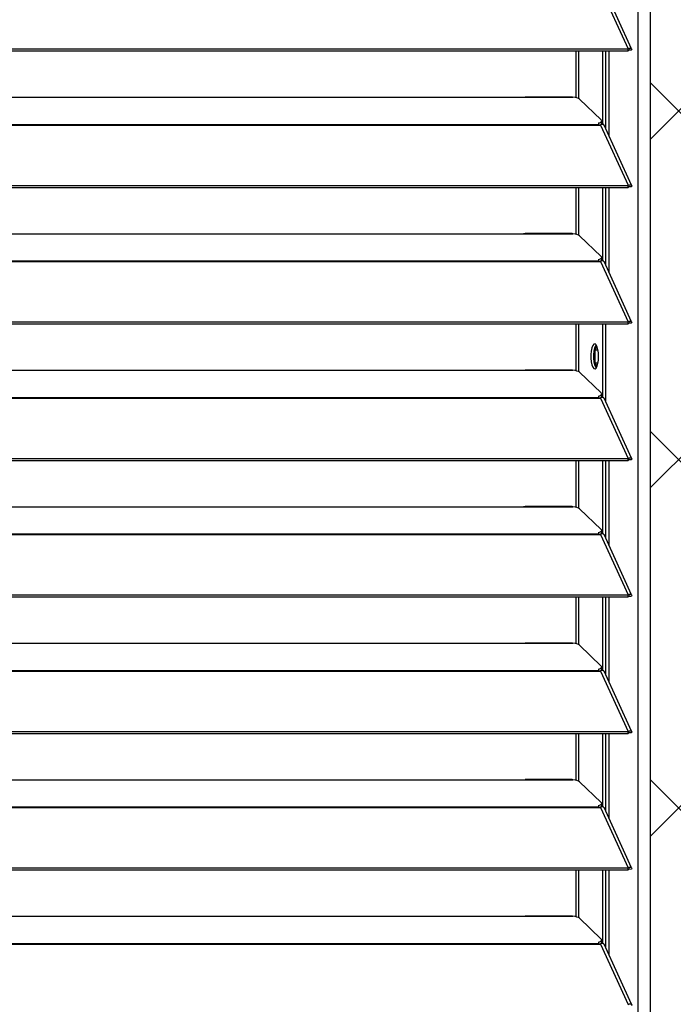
# Model space of a CAD drawing. Header units: millimetres. Extents: x 0 to 39025, y -31299 to 8400.
# Tile 168 of 256: x 7550 to 7761, y -9000 to -8683. Entities that reach past the tile are written whole.
import ezdxf

# ---------------------------------------------------------------- set-up
doc = ezdxf.new("R2010")
doc.units = ezdxf.units.MM
doc.layers.add('ODMIKI funkcionalni', color=253, linetype='Continuous')
doc.layers.add('ODMIKI varnostni', color=252, linetype='Continuous')

# ---------------------------------------------------------------- blocks, each defined once
blk = doc.blocks.new('*U55')
at = {"lineweight": 25}
for points in [[(1146.1, 17.59), (1146.1, 17.59), (1146.1, 1243.26), (1146.1, 1243.26)], [(1150, 17.59), (1150, 17.59), (1150, 1242.58), (1150, 1242.58)], [(1133.88, 964.28), (1133.88, 964.28), (1142.8, 944.85), (1142.8, 944.85)], [(1143.96, 944.87), (1143.96, 944.87), (1135.06, 964.26), (1135.06, 964.26)], [(7.21, 944.85), (7.21, 944.85), (1142.79, 944.85), (1142.79, 944.85)], [(7.21, 944.2), (7.21, 944.2), (1142.79, 944.2), (1142.79, 944.2)], [(1126.04, 929.08), (1126.04, 929.08), (1126.04, 944.2), (1126.04, 944.2)], [(1126.99, 928.73), (1126.99, 928.73), (1126.99, 944.2), (1126.99, 944.2)], [(1134.66, 920.5), (1134.66, 920.5), (1134.66, 944.2), (1134.66, 944.2)], [(1135.61, 919.08), (1135.61, 919.08), (1135.61, 944.2), (1135.61, 944.2)], [(1136.71, 916.69), (1136.71, 916.69), (1136.71, 944.2), (1136.71, 944.2)], [(1142.8, 944.85), (1142.8, 944.85), (1142.79, 944.85), (1142.79, 944.85)], [(1142.79, 944.2), (1142.79, 944.2), (1142.79, 944.85), (1142.79, 944.85)], [(1142.8, 944.2), (1142.8, 944.2), (1142.79, 944.2), (1142.79, 944.2)], [(1142.8, 944.2), (1142.8, 944.2), (1142.8, 944.85), (1142.8, 944.85)], [(1143.19, 944.51), (1143.19, 944.51), (1143.13, 944.48), (1143.13, 944.48)], [(1143.13, 944.48), (1143.13, 944.48), (1143.89, 944.48), (1143.89, 944.48)], [(840, 929.23), (840, 929.23), (1108, 929.23), (1108, 929.23)], [(1108, 929.23), (1108, 929.23), (1125, 929.23), (1125, 929.23)], [(1124.76, 929.31), (1124.76, 929.31), (1109.66, 929.31), (1109.66, 929.31)], [(1127.16, 928.61), (1127.16, 928.61), (1134.15, 921.93), (1134.15, 921.93)], [(16.21, 920.52), (16.21, 920.52), (1133.33, 920.52), (1133.33, 920.52)], [(16.21, 920.3), (16.21, 920.3), (1133.33, 920.3), (1133.33, 920.3)], [(1133.33, 920.96), (1133.33, 920.96), (1133.33, 920.52), (1133.33, 920.52)], [(1133.33, 920.3), (1133.33, 920.3), (1133.88, 920.3), (1133.88, 920.3)], [(1133.81, 920.3), (1133.81, 920.3), (1133.77, 920.35), (1133.77, 920.35)], [(1133.88, 920.3), (1133.88, 920.3), (1142.8, 900.88), (1142.8, 900.88)], [(1133.88, 920.3), (1133.88, 920.3), (1133.88, 920.3), (1133.88, 920.3)], [(1133.88, 920.3), (1133.88, 920.3), (1133.88, 920.3), (1133.88, 920.3)], [(1134.39, 920.47), (1134.39, 920.47), (1134.21, 920.65), (1134.21, 920.65)], [(1134.3, 920.88), (1134.3, 920.88), (1134.3, 921.64), (1134.3, 921.64)], [(1143.96, 900.89), (1143.96, 900.89), (1135.06, 920.29), (1135.06, 920.29)], [(7.21, 900.87), (7.21, 900.87), (1142.79, 900.87), (1142.79, 900.87)], [(1142.8, 900.88), (1142.8, 900.88), (1142.79, 900.87), (1142.79, 900.87)], [(1142.79, 900.22), (1142.79, 900.22), (1142.79, 900.87), (1142.79, 900.87)], [(1142.8, 900.22), (1142.8, 900.22), (1142.8, 900.88), (1142.8, 900.88)], [(7.21, 900.22), (7.21, 900.22), (1142.79, 900.22), (1142.79, 900.22)], [(1126.04, 885.11), (1126.04, 885.11), (1126.04, 900.22), (1126.04, 900.22)], [(1126.99, 884.75), (1126.99, 884.75), (1126.99, 900.22), (1126.99, 900.22)], [(1134.66, 876.53), (1134.66, 876.53), (1134.66, 900.22), (1134.66, 900.22)], [(1135.61, 875.1), (1135.61, 875.1), (1135.61, 900.22), (1135.61, 900.22)], [(1136.71, 872.71), (1136.71, 872.71), (1136.71, 900.22), (1136.71, 900.22)], [(1142.8, 900.22), (1142.8, 900.22), (1142.79, 900.22), (1142.79, 900.22)], [(1143.19, 900.53), (1143.19, 900.53), (1143.13, 900.51), (1143.13, 900.51)], [(1143.13, 900.51), (1143.13, 900.51), (1143.89, 900.5), (1143.89, 900.5)], [(840, 885.26), (840, 885.26), (1108, 885.26), (1108, 885.26)], [(1108, 885.26), (1108, 885.26), (1125, 885.26), (1125, 885.26)], [(1124.76, 885.34), (1124.76, 885.34), (1109.66, 885.34), (1109.66, 885.34)], [(1127.16, 884.64), (1127.16, 884.64), (1134.15, 877.95), (1134.15, 877.95)], [(16.21, 876.55), (16.21, 876.55), (1133.33, 876.55), (1133.33, 876.55)], [(16.21, 876.33), (16.21, 876.33), (1133.33, 876.33), (1133.33, 876.33)], [(1133.33, 876.98), (1133.33, 876.98), (1133.33, 876.55), (1133.33, 876.55)], [(1133.33, 876.33), (1133.33, 876.33), (1133.88, 876.33), (1133.88, 876.33)], [(1133.81, 876.33), (1133.81, 876.33), (1133.77, 876.37), (1133.77, 876.37)], [(1133.88, 876.33), (1133.88, 876.33), (1142.8, 856.9), (1142.8, 856.9)], [(1133.88, 876.33), (1133.88, 876.33), (1133.88, 876.33), (1133.88, 876.33)], [(1133.88, 876.33), (1133.88, 876.33), (1133.88, 876.33), (1133.88, 876.33)], [(1134.39, 876.5), (1134.39, 876.5), (1134.21, 876.68), (1134.21, 876.68)], [(1134.3, 876.9), (1134.3, 876.9), (1134.3, 877.67), (1134.3, 877.67)], [(1143.96, 856.92), (1143.96, 856.92), (1135.06, 876.31), (1135.06, 876.31)], [(7.21, 856.9), (7.21, 856.9), (1142.79, 856.9), (1142.79, 856.9)], [(1142.8, 856.9), (1142.8, 856.9), (1142.79, 856.9), (1142.79, 856.9)], [(1142.79, 856.24), (1142.79, 856.24), (1142.79, 856.9), (1142.79, 856.9)], [(1142.8, 856.24), (1142.8, 856.24), (1142.8, 856.9), (1142.8, 856.9)], [(1143.19, 856.56), (1143.19, 856.56), (1143.13, 856.53), (1143.13, 856.53)], [(1143.13, 856.53), (1143.13, 856.53), (1143.89, 856.53), (1143.89, 856.53)], [(7.21, 856.24), (7.21, 856.24), (1142.79, 856.24), (1142.79, 856.24)], [(1126.04, 841.13), (1126.04, 841.13), (1126.04, 856.24), (1126.04, 856.24)], [(1126.99, 840.78), (1126.99, 840.78), (1126.99, 856.24), (1126.99, 856.24)], [(1134.66, 832.56), (1134.66, 832.56), (1134.66, 856.24), (1134.66, 856.24)], [(1135.61, 831.13), (1135.61, 831.13), (1135.61, 856.24), (1135.61, 856.24)], [(1142.8, 856.24), (1142.8, 856.24), (1142.79, 856.24), (1142.79, 856.24)], [(1131.92, 843.93), (1131.92, 843.93), (1131.92, 847.59), (1131.92, 847.59)], [(1132.2, 847.85), (1132.2, 847.85), (1132.81, 849), (1132.81, 849)], [(1132.2, 843.68), (1132.2, 843.68), (1132.2, 847.85), (1132.2, 847.85)], [(1132.2, 847.85), (1132.2, 847.85), (1133.12, 847.85), (1133.12, 847.85)], [(840, 841.29), (840, 841.29), (1108, 841.29), (1108, 841.29)], [(1108, 841.29), (1108, 841.29), (1125, 841.29), (1125, 841.29)], [(1124.76, 841.37), (1124.76, 841.37), (1109.66, 841.37), (1109.66, 841.37)], [(1127.16, 840.66), (1127.16, 840.66), (1134.15, 833.98), (1134.15, 833.98)], [(1132.81, 842.53), (1132.81, 842.53), (1132.2, 843.68), (1132.2, 843.68)], [(1132.2, 843.68), (1132.2, 843.68), (1133.13, 843.68), (1133.13, 843.68)], [(16.21, 832.57), (16.21, 832.57), (1133.33, 832.57), (1133.33, 832.57)], [(16.21, 832.35), (16.21, 832.35), (1133.33, 832.35), (1133.33, 832.35)], [(1133.33, 833), (1133.33, 833), (1133.33, 832.57), (1133.33, 832.57)], [(1133.33, 832.35), (1133.33, 832.35), (1133.88, 832.35), (1133.88, 832.35)], [(1133.81, 832.35), (1133.81, 832.35), (1133.77, 832.4), (1133.77, 832.4)], [(1133.88, 832.36), (1133.88, 832.36), (1133.88, 832.35), (1133.88, 832.35)], [(1133.88, 832.35), (1133.88, 832.35), (1133.88, 832.36), (1133.88, 832.36)], [(1133.88, 832.35), (1133.88, 832.35), (1142.8, 812.93), (1142.8, 812.93)], [(1134.39, 832.52), (1134.39, 832.52), (1134.21, 832.7), (1134.21, 832.7)], [(1134.3, 832.93), (1134.3, 832.93), (1134.3, 833.69), (1134.3, 833.69)], [(1143.96, 812.95), (1143.96, 812.95), (1135.06, 832.34), (1135.06, 832.34)], [(7.21, 812.93), (7.21, 812.93), (1142.79, 812.93), (1142.79, 812.93)], [(7.21, 812.27), (7.21, 812.27), (1142.79, 812.27), (1142.79, 812.27)], [(1126.04, 797.16), (1126.04, 797.16), (1126.04, 812.27), (1126.04, 812.27)], [(1126.99, 796.8), (1126.99, 796.8), (1126.99, 812.27), (1126.99, 812.27)], [(1134.66, 788.58), (1134.66, 788.58), (1134.66, 812.27), (1134.66, 812.27)], [(1135.61, 787.15), (1135.61, 787.15), (1135.61, 812.27), (1135.61, 812.27)], [(1136.71, 784.76), (1136.71, 784.76), (1136.71, 812.27), (1136.71, 812.27)], [(1142.8, 812.93), (1142.8, 812.93), (1142.79, 812.93), (1142.79, 812.93)], [(1142.79, 812.27), (1142.79, 812.27), (1142.79, 812.93), (1142.79, 812.93)], [(1142.8, 812.28), (1142.8, 812.28), (1142.79, 812.27), (1142.79, 812.27)], [(1142.8, 812.28), (1142.8, 812.28), (1142.8, 812.93), (1142.8, 812.93)], [(1143.19, 812.58), (1143.19, 812.58), (1143.13, 812.56), (1143.13, 812.56)], [(1143.13, 812.56), (1143.13, 812.56), (1143.89, 812.55), (1143.89, 812.55)], [(840, 797.31), (840, 797.31), (1108, 797.31), (1108, 797.31)], [(1108, 797.31), (1108, 797.31), (1125, 797.31), (1125, 797.31)], [(1124.76, 797.39), (1124.76, 797.39), (1109.66, 797.39), (1109.66, 797.39)], [(1127.16, 796.7), (1127.16, 796.7), (1134.15, 790.01), (1134.15, 790.01)], [(16.21, 788.6), (16.21, 788.6), (1133.33, 788.6), (1133.33, 788.6)], [(16.21, 788.38), (16.21, 788.38), (1133.33, 788.38), (1133.33, 788.38)], [(1133.33, 789.03), (1133.33, 789.03), (1133.33, 788.6), (1133.33, 788.6)], [(1133.33, 788.38), (1133.33, 788.38), (1133.88, 788.38), (1133.88, 788.38)], [(1133.81, 788.38), (1133.81, 788.38), (1133.77, 788.42), (1133.77, 788.42)], [(1133.88, 788.38), (1133.88, 788.38), (1142.8, 768.95), (1142.8, 768.95)], [(1133.88, 788.38), (1133.88, 788.38), (1133.88, 788.38), (1133.88, 788.38)], [(1133.88, 788.38), (1133.88, 788.38), (1133.88, 788.38), (1133.88, 788.38)], [(1134.39, 788.55), (1134.39, 788.55), (1134.21, 788.72), (1134.21, 788.72)], [(1134.3, 788.95), (1134.3, 788.95), (1134.3, 789.72), (1134.3, 789.72)], [(1143.96, 768.97), (1143.96, 768.97), (1135.06, 788.36), (1135.06, 788.36)], [(7.21, 768.95), (7.21, 768.95), (1142.79, 768.95), (1142.79, 768.95)], [(7.21, 768.29), (7.21, 768.29), (1142.79, 768.29), (1142.79, 768.29)], [(1126.04, 753.18), (1126.04, 753.18), (1126.04, 768.29), (1126.04, 768.29)], [(1126.99, 752.83), (1126.99, 752.83), (1126.99, 768.29), (1126.99, 768.29)], [(1134.66, 744.61), (1134.66, 744.61), (1134.66, 768.29), (1134.66, 768.29)], [(1135.61, 743.18), (1135.61, 743.18), (1135.61, 768.29), (1135.61, 768.29)], [(1136.71, 740.79), (1136.71, 740.79), (1136.71, 768.29), (1136.71, 768.29)], [(1142.8, 768.95), (1142.8, 768.95), (1142.79, 768.95), (1142.79, 768.95)], [(1142.79, 768.29), (1142.79, 768.29), (1142.79, 768.95), (1142.79, 768.95)], [(1142.8, 768.3), (1142.8, 768.3), (1142.79, 768.29), (1142.79, 768.29)], [(1142.8, 768.3), (1142.8, 768.3), (1142.8, 768.95), (1142.8, 768.95)], [(1143.19, 768.61), (1143.19, 768.61), (1143.13, 768.58), (1143.13, 768.58)], [(1143.13, 768.58), (1143.13, 768.58), (1143.89, 768.58), (1143.89, 768.58)], [(840, 753.34), (840, 753.34), (1108, 753.34), (1108, 753.34)], [(1108, 753.34), (1108, 753.34), (1125, 753.34), (1125, 753.34)], [(1124.76, 753.42), (1124.76, 753.42), (1109.66, 753.42), (1109.66, 753.42)], [(1127.16, 752.72), (1127.16, 752.72), (1134.15, 746.03), (1134.15, 746.03)], [(1134.3, 744.98), (1134.3, 744.98), (1134.3, 745.74), (1134.3, 745.74)], [(16.21, 744.63), (16.21, 744.63), (1133.33, 744.63), (1133.33, 744.63)], [(16.21, 744.41), (16.21, 744.41), (1133.33, 744.41), (1133.33, 744.41)], [(1133.33, 745.06), (1133.33, 745.06), (1133.33, 744.63), (1133.33, 744.63)], [(1133.33, 744.41), (1133.33, 744.41), (1133.88, 744.41), (1133.88, 744.41)], [(1133.81, 744.41), (1133.81, 744.41), (1133.77, 744.45), (1133.77, 744.45)], [(1133.88, 744.41), (1133.88, 744.41), (1142.8, 724.98), (1142.8, 724.98)], [(1133.88, 744.41), (1133.88, 744.41), (1133.88, 744.41), (1133.88, 744.41)], [(1133.88, 744.41), (1133.88, 744.41), (1133.88, 744.41), (1133.88, 744.41)], [(1134.39, 744.58), (1134.39, 744.58), (1134.21, 744.76), (1134.21, 744.76)], [(1143.96, 725), (1143.96, 725), (1135.06, 744.4), (1135.06, 744.4)], [(7.21, 724.98), (7.21, 724.98), (1142.79, 724.98), (1142.79, 724.98)], [(7.21, 724.33), (7.21, 724.33), (1142.79, 724.33), (1142.79, 724.33)], [(1126.04, 709.21), (1126.04, 709.21), (1126.04, 724.33), (1126.04, 724.33)], [(1126.99, 708.86), (1126.99, 708.86), (1126.99, 724.33), (1126.99, 724.33)], [(1134.66, 700.63), (1134.66, 700.63), (1134.66, 724.33), (1134.66, 724.33)], [(1135.61, 699.21), (1135.61, 699.21), (1135.61, 724.33), (1135.61, 724.33)], [(1136.71, 696.82), (1136.71, 696.82), (1136.71, 724.33), (1136.71, 724.33)], [(1142.8, 724.98), (1142.8, 724.98), (1142.79, 724.98), (1142.79, 724.98)], [(1142.79, 724.33), (1142.79, 724.33), (1142.79, 724.98), (1142.79, 724.98)], [(1142.8, 724.33), (1142.8, 724.33), (1142.79, 724.33), (1142.79, 724.33)], [(1142.8, 724.33), (1142.8, 724.33), (1142.8, 724.98), (1142.8, 724.98)], [(1143.19, 724.64), (1143.19, 724.64), (1143.13, 724.61), (1143.13, 724.61)], [(1143.13, 724.61), (1143.13, 724.61), (1143.89, 724.61), (1143.89, 724.61)], [(840, 709.36), (840, 709.36), (1108, 709.36), (1108, 709.36)], [(1108, 709.36), (1108, 709.36), (1125, 709.36), (1125, 709.36)], [(1124.76, 709.44), (1124.76, 709.44), (1109.66, 709.44), (1109.66, 709.44)], [(1127.16, 708.75), (1127.16, 708.75), (1134.15, 702.06), (1134.15, 702.06)], [(1133.33, 701.09), (1133.33, 701.09), (1133.33, 700.65), (1133.33, 700.65)], [(1134.3, 701.01), (1134.3, 701.01), (1134.3, 701.77), (1134.3, 701.77)], [(16.21, 700.65), (16.21, 700.65), (1133.33, 700.65), (1133.33, 700.65)], [(16.21, 700.43), (16.21, 700.43), (1133.33, 700.43), (1133.33, 700.43)], [(1133.33, 700.43), (1133.33, 700.43), (1133.88, 700.43), (1133.88, 700.43)], [(1133.81, 700.43), (1133.81, 700.43), (1133.77, 700.48), (1133.77, 700.48)], [(1133.88, 700.43), (1133.88, 700.43), (1142.8, 681.01), (1142.8, 681.01)], [(1133.88, 700.43), (1133.88, 700.43), (1133.88, 700.43), (1133.88, 700.43)], [(1133.88, 700.43), (1133.88, 700.43), (1133.88, 700.43), (1133.88, 700.43)], [(1134.39, 700.6), (1134.39, 700.6), (1134.21, 700.78), (1134.21, 700.78)], [(1143.96, 681.03), (1143.96, 681.03), (1135.06, 700.42), (1135.06, 700.42)], [(7.21, 681), (7.21, 681), (1142.79, 681), (1142.79, 681)], [(7.21, 680.35), (7.21, 680.35), (1142.79, 680.35), (1142.79, 680.35)], [(1126.04, 665.24), (1126.04, 665.24), (1126.04, 680.35), (1126.04, 680.35)], [(1126.99, 664.88), (1126.99, 664.88), (1126.99, 680.35), (1126.99, 680.35)], [(1134.66, 656.66), (1134.66, 656.66), (1134.66, 680.35), (1134.66, 680.35)], [(1135.61, 655.23), (1135.61, 655.23), (1135.61, 680.35), (1135.61, 680.35)], [(1136.71, 652.84), (1136.71, 652.84), (1136.71, 680.35), (1136.71, 680.35)], [(1142.8, 681.01), (1142.8, 681.01), (1142.79, 681), (1142.79, 681)], [(1142.79, 680.35), (1142.79, 680.35), (1142.79, 681), (1142.79, 681)], [(1142.8, 680.35), (1142.8, 680.35), (1142.79, 680.35), (1142.79, 680.35)], [(1142.8, 680.35), (1142.8, 680.35), (1142.8, 681.01), (1142.8, 681.01)], [(1143.19, 680.66), (1143.19, 680.66), (1143.13, 680.64), (1143.13, 680.64)], [(1143.13, 680.64), (1143.13, 680.64), (1143.89, 680.63), (1143.89, 680.63)], [(840, 665.39), (840, 665.39), (1108, 665.39), (1108, 665.39)], [(1108, 665.39), (1108, 665.39), (1125, 665.39), (1125, 665.39)], [(1124.76, 665.47), (1124.76, 665.47), (1109.66, 665.47), (1109.66, 665.47)], [(1127.16, 664.77), (1127.16, 664.77), (1134.15, 658.08), (1134.15, 658.08)], [(16.21, 656.68), (16.21, 656.68), (1133.33, 656.68), (1133.33, 656.68)], [(1133.33, 657.11), (1133.33, 657.11), (1133.33, 656.68), (1133.33, 656.68)], [(1134.39, 656.63), (1134.39, 656.63), (1134.21, 656.81), (1134.21, 656.81)], [(1134.3, 657.03), (1134.3, 657.03), (1134.3, 657.8), (1134.3, 657.8)], [(16.21, 656.46), (16.21, 656.46), (1133.33, 656.46), (1133.33, 656.46)], [(1133.33, 656.46), (1133.33, 656.46), (1133.88, 656.46), (1133.88, 656.46)], [(1133.81, 656.46), (1133.81, 656.46), (1133.77, 656.5), (1133.77, 656.5)], [(1133.88, 656.47), (1133.88, 656.47), (1133.88, 656.46), (1133.88, 656.46)], [(1133.88, 656.46), (1133.88, 656.46), (1133.88, 656.47), (1133.88, 656.47)], [(1133.88, 656.46), (1133.88, 656.46), (1142.8, 637.03), (1142.8, 637.03)], [(1143.96, 637.06), (1143.96, 637.06), (1135.06, 656.44), (1135.06, 656.44)]]:
    blk.add_open_spline(points, degree=3, dxfattribs=at)
for points, knots in [([(1142.8, 944.85), (1142.8, 944.85), (1143.3, 945.05), (1143.3, 945.05), (1143.3, 945.05), (1143.71, 945.06), (1143.71, 945.06), (1143.71, 945.06), (1143.95, 944.9), (1143.95, 944.9), (1143.95, 944.9), (1143.97, 944.63), (1143.97, 944.63), (1143.97, 944.63), (1143.89, 944.48), (1143.89, 944.48)], [0, 0, 0, 0, 1, 1, 1, 2, 2, 2, 3, 3, 3, 4, 4, 4, 5, 5, 5, 5]), ([(1142.8, 944.2), (1142.8, 944.2), (1143.06, 944.45), (1143.06, 944.45), (1143.06, 944.45), (1143.22, 944.54), (1143.22, 944.54), (1143.22, 944.54), (1143.21, 944.53), (1143.21, 944.53)], [0, 0, 0, 0, 1, 1, 1, 2, 2, 2, 3, 3, 3, 3]), ([(1108, 929.23), (1108, 929.23), (1109.12, 929.28), (1109.12, 929.28), (1109.12, 929.28), (1109.66, 929.29), (1109.66, 929.29)], [0, 0, 0, 0, 1, 1, 1, 2, 2, 2, 2]), ([(1124.76, 929.29), (1124.76, 929.29), (1124.88, 929.29), (1124.88, 929.29), (1124.88, 929.29), (1124.96, 929.26), (1124.96, 929.26), (1124.96, 929.26), (1125, 929.23), (1125, 929.23)], [0, 0, 0, 0, 1, 1, 1, 2, 2, 2, 3, 3, 3, 3]), ([(1127.16, 928.61), (1127.16, 928.61), (1126.84, 928.83), (1126.84, 928.83), (1126.84, 928.83), (1126.34, 929.01), (1126.34, 929.01), (1126.34, 929.01), (1125.71, 929.15), (1125.71, 929.15), (1125.71, 929.15), (1125, 929.23), (1125, 929.23)], [0, 0, 0, 0, 1, 1, 1, 2, 2, 2, 3, 3, 3, 4, 4, 4, 4]), ([(1133.33, 920.96), (1133.33, 920.96), (1133.62, 921.05), (1133.62, 921.05), (1133.62, 921.05), (1133.87, 921.16), (1133.87, 921.16), (1133.87, 921.16), (1134.07, 921.27), (1134.07, 921.27), (1134.07, 921.27), (1134.2, 921.4), (1134.2, 921.4), (1134.2, 921.4), (1134.28, 921.54), (1134.28, 921.54), (1134.28, 921.54), (1134.3, 921.66), (1134.3, 921.66), (1134.3, 921.66), (1134.26, 921.8), (1134.26, 921.8), (1134.26, 921.8), (1134.15, 921.93), (1134.15, 921.93)], [0, 0, 0, 0, 1, 1, 1, 2, 2, 2, 3, 3, 3, 4, 4, 4, 5, 5, 5, 6, 6, 6, 7, 7, 7, 8, 8, 8, 8]), ([(1133.33, 920.52), (1133.33, 920.52), (1133.33, 920.5), (1133.33, 920.5), (1133.33, 920.5), (1133.33, 920.48), (1133.33, 920.48), (1133.33, 920.48), (1133.33, 920.45), (1133.33, 920.45), (1133.33, 920.45), (1133.33, 920.43), (1133.33, 920.43), (1133.33, 920.43), (1133.33, 920.4), (1133.33, 920.4), (1133.33, 920.4), (1133.33, 920.37), (1133.33, 920.37), (1133.33, 920.37), (1133.33, 920.34), (1133.33, 920.34), (1133.33, 920.34), (1133.33, 920.3), (1133.33, 920.3)], [0, 0, 0, 0, 1, 1, 1, 2, 2, 2, 3, 3, 3, 4, 4, 4, 5, 5, 5, 6, 6, 6, 7, 7, 7, 8, 8, 8, 8]), ([(1134.3, 920.88), (1134.3, 920.88), (1134.28, 920.77), (1134.28, 920.77), (1134.28, 920.77), (1134.2, 920.64), (1134.2, 920.64), (1134.2, 920.64), (1134.07, 920.52), (1134.07, 920.52), (1134.07, 920.52), (1133.87, 920.4), (1133.87, 920.4), (1133.87, 920.4), (1133.67, 920.3), (1133.67, 920.3)], [0, 0, 0, 0, 1, 1, 1, 2, 2, 2, 3, 3, 3, 4, 4, 4, 5, 5, 5, 5]), ([(1135.03, 920.27), (1135.03, 920.27), (1134.95, 920.42), (1134.95, 920.42), (1134.95, 920.42), (1134.62, 920.52), (1134.62, 920.52), (1134.62, 920.52), (1134.16, 920.43), (1134.16, 920.43), (1134.16, 920.43), (1133.88, 920.3), (1133.88, 920.3)], [0, 0, 0, 0, 1, 1, 1, 2, 2, 2, 3, 3, 3, 4, 4, 4, 4]), ([(1142.8, 900.88), (1142.8, 900.88), (1143.3, 901.08), (1143.3, 901.08), (1143.3, 901.08), (1143.71, 901.08), (1143.71, 901.08), (1143.71, 901.08), (1143.95, 900.92), (1143.95, 900.92), (1143.95, 900.92), (1143.97, 900.65), (1143.97, 900.65), (1143.97, 900.65), (1143.89, 900.5), (1143.89, 900.5)], [0, 0, 0, 0, 1, 1, 1, 2, 2, 2, 3, 3, 3, 4, 4, 4, 5, 5, 5, 5]), ([(1142.8, 900.22), (1142.8, 900.22), (1143.06, 900.47), (1143.06, 900.47), (1143.06, 900.47), (1143.22, 900.56), (1143.22, 900.56), (1143.22, 900.56), (1143.21, 900.55), (1143.21, 900.55)], [0, 0, 0, 0, 1, 1, 1, 2, 2, 2, 3, 3, 3, 3]), ([(1108, 885.26), (1108, 885.26), (1109.12, 885.31), (1109.12, 885.31), (1109.12, 885.31), (1109.66, 885.31), (1109.66, 885.31)], [0, 0, 0, 0, 1, 1, 1, 2, 2, 2, 2]), ([(1124.76, 885.31), (1124.76, 885.31), (1124.88, 885.32), (1124.88, 885.32), (1124.88, 885.32), (1124.96, 885.28), (1124.96, 885.28), (1124.96, 885.28), (1125, 885.26), (1125, 885.26)], [0, 0, 0, 0, 1, 1, 1, 2, 2, 2, 3, 3, 3, 3]), ([(1127.16, 884.64), (1127.16, 884.64), (1126.84, 884.85), (1126.84, 884.85), (1126.84, 884.85), (1126.34, 885.04), (1126.34, 885.04), (1126.34, 885.04), (1125.71, 885.18), (1125.71, 885.18), (1125.71, 885.18), (1125, 885.26), (1125, 885.26)], [0, 0, 0, 0, 1, 1, 1, 2, 2, 2, 3, 3, 3, 4, 4, 4, 4]), ([(1133.33, 876.98), (1133.33, 876.98), (1133.62, 877.08), (1133.62, 877.08), (1133.62, 877.08), (1133.87, 877.19), (1133.87, 877.19), (1133.87, 877.19), (1134.07, 877.31), (1134.07, 877.31), (1134.07, 877.31), (1134.2, 877.43), (1134.2, 877.43), (1134.2, 877.43), (1134.28, 877.56), (1134.28, 877.56), (1134.28, 877.56), (1134.3, 877.7), (1134.3, 877.7), (1134.3, 877.7), (1134.26, 877.82), (1134.26, 877.82), (1134.26, 877.82), (1134.15, 877.95), (1134.15, 877.95)], [0, 0, 0, 0, 1, 1, 1, 2, 2, 2, 3, 3, 3, 4, 4, 4, 5, 5, 5, 6, 6, 6, 7, 7, 7, 8, 8, 8, 8]), ([(1133.33, 876.55), (1133.33, 876.55), (1133.33, 876.53), (1133.33, 876.53), (1133.33, 876.53), (1133.33, 876.51), (1133.33, 876.51), (1133.33, 876.51), (1133.33, 876.48), (1133.33, 876.48), (1133.33, 876.48), (1133.33, 876.46), (1133.33, 876.46), (1133.33, 876.46), (1133.33, 876.43), (1133.33, 876.43), (1133.33, 876.43), (1133.33, 876.4), (1133.33, 876.4), (1133.33, 876.4), (1133.33, 876.36), (1133.33, 876.36), (1133.33, 876.36), (1133.33, 876.33), (1133.33, 876.33)], [0, 0, 0, 0, 1, 1, 1, 2, 2, 2, 3, 3, 3, 4, 4, 4, 5, 5, 5, 6, 6, 6, 7, 7, 7, 8, 8, 8, 8]), ([(1134.3, 876.9), (1134.3, 876.9), (1134.28, 876.8), (1134.28, 876.8), (1134.28, 876.8), (1134.2, 876.67), (1134.2, 876.67), (1134.2, 876.67), (1134.07, 876.54), (1134.07, 876.54), (1134.07, 876.54), (1133.87, 876.42), (1133.87, 876.42), (1133.87, 876.42), (1133.67, 876.33), (1133.67, 876.33)], [0, 0, 0, 0, 1, 1, 1, 2, 2, 2, 3, 3, 3, 4, 4, 4, 5, 5, 5, 5]), ([(1135.03, 876.3), (1135.03, 876.3), (1134.95, 876.44), (1134.95, 876.44), (1134.95, 876.44), (1134.62, 876.54), (1134.62, 876.54), (1134.62, 876.54), (1134.16, 876.46), (1134.16, 876.46), (1134.16, 876.46), (1133.88, 876.33), (1133.88, 876.33)], [0, 0, 0, 0, 1, 1, 1, 2, 2, 2, 3, 3, 3, 4, 4, 4, 4]), ([(1142.8, 856.9), (1142.8, 856.9), (1143.3, 857.1), (1143.3, 857.1), (1143.3, 857.1), (1143.71, 857.11), (1143.71, 857.11), (1143.71, 857.11), (1143.95, 856.95), (1143.95, 856.95), (1143.95, 856.95), (1143.97, 856.68), (1143.97, 856.68), (1143.97, 856.68), (1143.89, 856.53), (1143.89, 856.53)], [0, 0, 0, 0, 1, 1, 1, 2, 2, 2, 3, 3, 3, 4, 4, 4, 5, 5, 5, 5]), ([(1142.8, 856.24), (1142.8, 856.24), (1143.06, 856.5), (1143.06, 856.5), (1143.06, 856.5), (1143.22, 856.58), (1143.22, 856.58), (1143.22, 856.58), (1143.21, 856.58), (1143.21, 856.58)], [0, 0, 0, 0, 1, 1, 1, 2, 2, 2, 3, 3, 3, 3]), ([(1133.31, 845.76), (1133.31, 845.76), (1133.25, 844.57), (1133.25, 844.57), (1133.25, 844.57), (1133.09, 843.49), (1133.09, 843.49), (1133.09, 843.49), (1132.84, 842.61), (1132.84, 842.61), (1132.84, 842.61), (1132.52, 842.02), (1132.52, 842.02), (1132.52, 842.02), (1132.16, 841.75), (1132.16, 841.75), (1132.16, 841.75), (1131.8, 841.84), (1131.8, 841.84), (1131.8, 841.84), (1131.45, 842.27), (1131.45, 842.27), (1131.45, 842.27), (1131.16, 843.03), (1131.16, 843.03), (1131.16, 843.03), (1130.96, 844.01), (1130.96, 844.01), (1130.96, 844.01), (1130.85, 845.16), (1130.85, 845.16), (1130.85, 845.16), (1130.85, 846.36), (1130.85, 846.36), (1130.85, 846.36), (1130.96, 847.5), (1130.96, 847.5), (1130.96, 847.5), (1131.16, 848.49), (1131.16, 848.49), (1131.16, 848.49), (1131.45, 849.24), (1131.45, 849.24), (1131.45, 849.24), (1131.8, 849.68), (1131.8, 849.68), (1131.8, 849.68), (1132.16, 849.77), (1132.16, 849.77), (1132.16, 849.77), (1132.52, 849.5), (1132.52, 849.5), (1132.52, 849.5), (1132.84, 848.9), (1132.84, 848.9), (1132.84, 848.9), (1133.09, 848.03), (1133.09, 848.03), (1133.09, 848.03), (1133.25, 846.94), (1133.25, 846.94), (1133.25, 846.94), (1133.31, 845.76), (1133.31, 845.76)], [0, 0, 0, 0, 1, 1, 1, 2, 2, 2, 3, 3, 3, 4, 4, 4, 5, 5, 5, 6, 6, 6, 7, 7, 7, 8, 8, 8, 9, 9, 9, 10, 10, 10, 11, 11, 11, 12, 12, 12, 13, 13, 13, 14, 14, 14, 15, 15, 15, 16, 16, 16, 17, 17, 17, 18, 18, 18, 19, 19, 19, 20, 20, 20, 21, 21, 21, 21]), ([(1132.54, 842.05), (1132.54, 842.05), (1132.4, 842.27), (1132.4, 842.27), (1132.4, 842.27), (1132.11, 843.03), (1132.11, 843.03), (1132.11, 843.03), (1131.91, 844.01), (1131.91, 844.01), (1131.91, 844.01), (1131.8, 845.16), (1131.8, 845.16), (1131.8, 845.16), (1131.8, 846.36), (1131.8, 846.36), (1131.8, 846.36), (1131.91, 847.5), (1131.91, 847.5), (1131.91, 847.5), (1132.11, 848.49), (1132.11, 848.49), (1132.11, 848.49), (1132.4, 849.24), (1132.4, 849.24), (1132.4, 849.24), (1132.54, 849.47), (1132.54, 849.47)], [0, 0, 0, 0, 1, 1, 1, 2, 2, 2, 3, 3, 3, 4, 4, 4, 5, 5, 5, 6, 6, 6, 7, 7, 7, 8, 8, 8, 9, 9, 9, 9]), ([(1108, 841.29), (1108, 841.29), (1109.12, 841.34), (1109.12, 841.34), (1109.12, 841.34), (1109.66, 841.34), (1109.66, 841.34)], [0, 0, 0, 0, 1, 1, 1, 2, 2, 2, 2]), ([(1124.76, 841.34), (1124.76, 841.34), (1124.88, 841.34), (1124.88, 841.34), (1124.88, 841.34), (1124.96, 841.31), (1124.96, 841.31), (1124.96, 841.31), (1125, 841.29), (1125, 841.29)], [0, 0, 0, 0, 1, 1, 1, 2, 2, 2, 3, 3, 3, 3]), ([(1127.16, 840.66), (1127.16, 840.66), (1126.84, 840.88), (1126.84, 840.88), (1126.84, 840.88), (1126.34, 841.06), (1126.34, 841.06), (1126.34, 841.06), (1125.71, 841.2), (1125.71, 841.2), (1125.71, 841.2), (1125, 841.29), (1125, 841.29)], [0, 0, 0, 0, 1, 1, 1, 2, 2, 2, 3, 3, 3, 4, 4, 4, 4]), ([(1133.33, 833), (1133.33, 833), (1133.62, 833.1), (1133.62, 833.1), (1133.62, 833.1), (1133.87, 833.21), (1133.87, 833.21), (1133.87, 833.21), (1134.07, 833.33), (1134.07, 833.33), (1134.07, 833.33), (1134.2, 833.46), (1134.2, 833.46), (1134.2, 833.46), (1134.28, 833.59), (1134.28, 833.59), (1134.28, 833.59), (1134.3, 833.72), (1134.3, 833.72), (1134.3, 833.72), (1134.26, 833.85), (1134.26, 833.85), (1134.26, 833.85), (1134.15, 833.98), (1134.15, 833.98)], [0, 0, 0, 0, 1, 1, 1, 2, 2, 2, 3, 3, 3, 4, 4, 4, 5, 5, 5, 6, 6, 6, 7, 7, 7, 8, 8, 8, 8]), ([(1133.33, 832.57), (1133.33, 832.57), (1133.33, 832.56), (1133.33, 832.56), (1133.33, 832.56), (1133.33, 832.53), (1133.33, 832.53), (1133.33, 832.53), (1133.33, 832.51), (1133.33, 832.51), (1133.33, 832.51), (1133.33, 832.48), (1133.33, 832.48), (1133.33, 832.48), (1133.33, 832.45), (1133.33, 832.45), (1133.33, 832.45), (1133.33, 832.42), (1133.33, 832.42), (1133.33, 832.42), (1133.33, 832.39), (1133.33, 832.39), (1133.33, 832.39), (1133.33, 832.35), (1133.33, 832.35)], [0, 0, 0, 0, 1, 1, 1, 2, 2, 2, 3, 3, 3, 4, 4, 4, 5, 5, 5, 6, 6, 6, 7, 7, 7, 8, 8, 8, 8]), ([(1134.3, 832.93), (1134.3, 832.93), (1134.28, 832.82), (1134.28, 832.82), (1134.28, 832.82), (1134.2, 832.69), (1134.2, 832.69), (1134.2, 832.69), (1134.07, 832.57), (1134.07, 832.57), (1134.07, 832.57), (1133.87, 832.44), (1133.87, 832.44), (1133.87, 832.44), (1133.67, 832.35), (1133.67, 832.35)], [0, 0, 0, 0, 1, 1, 1, 2, 2, 2, 3, 3, 3, 4, 4, 4, 5, 5, 5, 5]), ([(1135.03, 832.32), (1135.03, 832.32), (1134.95, 832.47), (1134.95, 832.47), (1134.95, 832.47), (1134.62, 832.57), (1134.62, 832.57), (1134.62, 832.57), (1134.16, 832.49), (1134.16, 832.49), (1134.16, 832.49), (1133.88, 832.36), (1133.88, 832.36)], [0, 0, 0, 0, 1, 1, 1, 2, 2, 2, 3, 3, 3, 4, 4, 4, 4]), ([(1142.8, 812.93), (1142.8, 812.93), (1143.3, 813.13), (1143.3, 813.13), (1143.3, 813.13), (1143.71, 813.13), (1143.71, 813.13), (1143.71, 813.13), (1143.95, 812.98), (1143.95, 812.98), (1143.95, 812.98), (1143.97, 812.7), (1143.97, 812.7), (1143.97, 812.7), (1143.89, 812.55), (1143.89, 812.55)], [0, 0, 0, 0, 1, 1, 1, 2, 2, 2, 3, 3, 3, 4, 4, 4, 5, 5, 5, 5]), ([(1142.8, 812.28), (1142.8, 812.28), (1143.06, 812.53), (1143.06, 812.53), (1143.06, 812.53), (1143.22, 812.62), (1143.22, 812.62), (1143.22, 812.62), (1143.21, 812.6), (1143.21, 812.6)], [0, 0, 0, 0, 1, 1, 1, 2, 2, 2, 3, 3, 3, 3]), ([(1108, 797.31), (1108, 797.31), (1109.12, 797.36), (1109.12, 797.36), (1109.12, 797.36), (1109.66, 797.37), (1109.66, 797.37)], [0, 0, 0, 0, 1, 1, 1, 2, 2, 2, 2]), ([(1124.76, 797.37), (1124.76, 797.37), (1124.88, 797.37), (1124.88, 797.37), (1124.88, 797.37), (1124.96, 797.33), (1124.96, 797.33), (1124.96, 797.33), (1125, 797.31), (1125, 797.31)], [0, 0, 0, 0, 1, 1, 1, 2, 2, 2, 3, 3, 3, 3]), ([(1127.16, 796.7), (1127.16, 796.7), (1126.84, 796.91), (1126.84, 796.91), (1126.84, 796.91), (1126.34, 797.09), (1126.34, 797.09), (1126.34, 797.09), (1125.71, 797.23), (1125.71, 797.23), (1125.71, 797.23), (1125, 797.31), (1125, 797.31)], [0, 0, 0, 0, 1, 1, 1, 2, 2, 2, 3, 3, 3, 4, 4, 4, 4]), ([(1133.33, 789.03), (1133.33, 789.03), (1133.62, 789.13), (1133.62, 789.13), (1133.62, 789.13), (1133.87, 789.24), (1133.87, 789.24), (1133.87, 789.24), (1134.07, 789.36), (1134.07, 789.36), (1134.07, 789.36), (1134.2, 789.48), (1134.2, 789.48), (1134.2, 789.48), (1134.28, 789.61), (1134.28, 789.61), (1134.28, 789.61), (1134.3, 789.75), (1134.3, 789.75), (1134.3, 789.75), (1134.26, 789.88), (1134.26, 789.88), (1134.26, 789.88), (1134.15, 790.01), (1134.15, 790.01)], [0, 0, 0, 0, 1, 1, 1, 2, 2, 2, 3, 3, 3, 4, 4, 4, 5, 5, 5, 6, 6, 6, 7, 7, 7, 8, 8, 8, 8]), ([(1133.33, 788.6), (1133.33, 788.6), (1133.33, 788.58), (1133.33, 788.58), (1133.33, 788.58), (1133.33, 788.56), (1133.33, 788.56), (1133.33, 788.56), (1133.33, 788.53), (1133.33, 788.53), (1133.33, 788.53), (1133.33, 788.51), (1133.33, 788.51), (1133.33, 788.51), (1133.33, 788.48), (1133.33, 788.48), (1133.33, 788.48), (1133.33, 788.45), (1133.33, 788.45), (1133.33, 788.45), (1133.33, 788.41), (1133.33, 788.41), (1133.33, 788.41), (1133.33, 788.38), (1133.33, 788.38)], [0, 0, 0, 0, 1, 1, 1, 2, 2, 2, 3, 3, 3, 4, 4, 4, 5, 5, 5, 6, 6, 6, 7, 7, 7, 8, 8, 8, 8]), ([(1134.3, 788.95), (1134.3, 788.95), (1134.28, 788.85), (1134.28, 788.85), (1134.28, 788.85), (1134.2, 788.72), (1134.2, 788.72), (1134.2, 788.72), (1134.07, 788.59), (1134.07, 788.59), (1134.07, 788.59), (1133.87, 788.48), (1133.87, 788.48), (1133.87, 788.48), (1133.67, 788.38), (1133.67, 788.38)], [0, 0, 0, 0, 1, 1, 1, 2, 2, 2, 3, 3, 3, 4, 4, 4, 5, 5, 5, 5]), ([(1135.03, 788.35), (1135.03, 788.35), (1134.95, 788.5), (1134.95, 788.5), (1134.95, 788.5), (1134.62, 788.6), (1134.62, 788.6), (1134.62, 788.6), (1134.16, 788.51), (1134.16, 788.51), (1134.16, 788.51), (1133.88, 788.38), (1133.88, 788.38)], [0, 0, 0, 0, 1, 1, 1, 2, 2, 2, 3, 3, 3, 4, 4, 4, 4]), ([(1142.8, 768.95), (1142.8, 768.95), (1143.3, 769.16), (1143.3, 769.16), (1143.3, 769.16), (1143.71, 769.17), (1143.71, 769.17), (1143.71, 769.17), (1143.95, 769), (1143.95, 769), (1143.95, 769), (1143.97, 768.73), (1143.97, 768.73), (1143.97, 768.73), (1143.89, 768.58), (1143.89, 768.58)], [0, 0, 0, 0, 1, 1, 1, 2, 2, 2, 3, 3, 3, 4, 4, 4, 5, 5, 5, 5]), ([(1142.8, 768.3), (1142.8, 768.3), (1143.06, 768.56), (1143.06, 768.56), (1143.06, 768.56), (1143.22, 768.64), (1143.22, 768.64), (1143.22, 768.64), (1143.21, 768.63), (1143.21, 768.63)], [0, 0, 0, 0, 1, 1, 1, 2, 2, 2, 3, 3, 3, 3]), ([(1108, 753.34), (1108, 753.34), (1109.12, 753.39), (1109.12, 753.39), (1109.12, 753.39), (1109.66, 753.39), (1109.66, 753.39)], [0, 0, 0, 0, 1, 1, 1, 2, 2, 2, 2]), ([(1124.76, 753.39), (1124.76, 753.39), (1124.88, 753.39), (1124.88, 753.39), (1124.88, 753.39), (1124.96, 753.36), (1124.96, 753.36), (1124.96, 753.36), (1125, 753.34), (1125, 753.34)], [0, 0, 0, 0, 1, 1, 1, 2, 2, 2, 3, 3, 3, 3]), ([(1127.16, 752.72), (1127.16, 752.72), (1126.84, 752.93), (1126.84, 752.93), (1126.84, 752.93), (1126.34, 753.12), (1126.34, 753.12), (1126.34, 753.12), (1125.71, 753.25), (1125.71, 753.25), (1125.71, 753.25), (1125, 753.34), (1125, 753.34)], [0, 0, 0, 0, 1, 1, 1, 2, 2, 2, 3, 3, 3, 4, 4, 4, 4]), ([(1133.33, 745.06), (1133.33, 745.06), (1133.62, 745.15), (1133.62, 745.15), (1133.62, 745.15), (1133.87, 745.27), (1133.87, 745.27), (1133.87, 745.27), (1134.07, 745.38), (1134.07, 745.38), (1134.07, 745.38), (1134.2, 745.51), (1134.2, 745.51), (1134.2, 745.51), (1134.28, 745.64), (1134.28, 745.64), (1134.28, 745.64), (1134.3, 745.77), (1134.3, 745.77), (1134.3, 745.77), (1134.26, 745.91), (1134.26, 745.91), (1134.26, 745.91), (1134.15, 746.03), (1134.15, 746.03)], [0, 0, 0, 0, 1, 1, 1, 2, 2, 2, 3, 3, 3, 4, 4, 4, 5, 5, 5, 6, 6, 6, 7, 7, 7, 8, 8, 8, 8]), ([(1133.33, 744.63), (1133.33, 744.63), (1133.33, 744.61), (1133.33, 744.61), (1133.33, 744.61), (1133.33, 744.59), (1133.33, 744.59), (1133.33, 744.59), (1133.33, 744.56), (1133.33, 744.56), (1133.33, 744.56), (1133.33, 744.54), (1133.33, 744.54), (1133.33, 744.54), (1133.33, 744.5), (1133.33, 744.5), (1133.33, 744.5), (1133.33, 744.47), (1133.33, 744.47), (1133.33, 744.47), (1133.33, 744.44), (1133.33, 744.44), (1133.33, 744.44), (1133.33, 744.41), (1133.33, 744.41)], [0, 0, 0, 0, 1, 1, 1, 2, 2, 2, 3, 3, 3, 4, 4, 4, 5, 5, 5, 6, 6, 6, 7, 7, 7, 8, 8, 8, 8]), ([(1134.3, 744.98), (1134.3, 744.98), (1134.28, 744.88), (1134.28, 744.88), (1134.28, 744.88), (1134.2, 744.74), (1134.2, 744.74), (1134.2, 744.74), (1134.07, 744.61), (1134.07, 744.61), (1134.07, 744.61), (1133.87, 744.5), (1133.87, 744.5), (1133.87, 744.5), (1133.67, 744.41), (1133.67, 744.41)], [0, 0, 0, 0, 1, 1, 1, 2, 2, 2, 3, 3, 3, 4, 4, 4, 5, 5, 5, 5]), ([(1135.03, 744.38), (1135.03, 744.38), (1134.95, 744.52), (1134.95, 744.52), (1134.95, 744.52), (1134.62, 744.62), (1134.62, 744.62), (1134.62, 744.62), (1134.16, 744.54), (1134.16, 744.54), (1134.16, 744.54), (1133.88, 744.41), (1133.88, 744.41)], [0, 0, 0, 0, 1, 1, 1, 2, 2, 2, 3, 3, 3, 4, 4, 4, 4]), ([(1142.8, 724.98), (1142.8, 724.98), (1143.3, 725.18), (1143.3, 725.18), (1143.3, 725.18), (1143.71, 725.19), (1143.71, 725.19), (1143.71, 725.19), (1143.95, 725.03), (1143.95, 725.03), (1143.95, 725.03), (1143.97, 724.76), (1143.97, 724.76), (1143.97, 724.76), (1143.89, 724.61), (1143.89, 724.61)], [0, 0, 0, 0, 1, 1, 1, 2, 2, 2, 3, 3, 3, 4, 4, 4, 5, 5, 5, 5]), ([(1142.8, 724.33), (1142.8, 724.33), (1143.06, 724.58), (1143.06, 724.58), (1143.06, 724.58), (1143.22, 724.67), (1143.22, 724.67), (1143.22, 724.67), (1143.21, 724.66), (1143.21, 724.66)], [0, 0, 0, 0, 1, 1, 1, 2, 2, 2, 3, 3, 3, 3]), ([(1108, 709.36), (1108, 709.36), (1109.12, 709.41), (1109.12, 709.41), (1109.12, 709.41), (1109.66, 709.42), (1109.66, 709.42)], [0, 0, 0, 0, 1, 1, 1, 2, 2, 2, 2]), ([(1124.76, 709.42), (1124.76, 709.42), (1124.88, 709.42), (1124.88, 709.42), (1124.88, 709.42), (1124.96, 709.39), (1124.96, 709.39), (1124.96, 709.39), (1125, 709.36), (1125, 709.36)], [0, 0, 0, 0, 1, 1, 1, 2, 2, 2, 3, 3, 3, 3]), ([(1127.16, 708.75), (1127.16, 708.75), (1126.84, 708.96), (1126.84, 708.96), (1126.84, 708.96), (1126.34, 709.14), (1126.34, 709.14), (1126.34, 709.14), (1125.71, 709.28), (1125.71, 709.28), (1125.71, 709.28), (1125, 709.36), (1125, 709.36)], [0, 0, 0, 0, 1, 1, 1, 2, 2, 2, 3, 3, 3, 4, 4, 4, 4]), ([(1133.33, 701.09), (1133.33, 701.09), (1133.62, 701.19), (1133.62, 701.19), (1133.62, 701.19), (1133.87, 701.29), (1133.87, 701.29), (1133.87, 701.29), (1134.07, 701.41), (1134.07, 701.41), (1134.07, 701.41), (1134.2, 701.53), (1134.2, 701.53), (1134.2, 701.53), (1134.28, 701.67), (1134.28, 701.67), (1134.28, 701.67), (1134.3, 701.8), (1134.3, 701.8), (1134.3, 701.8), (1134.26, 701.93), (1134.26, 701.93), (1134.26, 701.93), (1134.15, 702.06), (1134.15, 702.06)], [0, 0, 0, 0, 1, 1, 1, 2, 2, 2, 3, 3, 3, 4, 4, 4, 5, 5, 5, 6, 6, 6, 7, 7, 7, 8, 8, 8, 8]), ([(1134.3, 701.01), (1134.3, 701.01), (1134.28, 700.9), (1134.28, 700.9), (1134.28, 700.9), (1134.2, 700.77), (1134.2, 700.77), (1134.2, 700.77), (1134.07, 700.65), (1134.07, 700.65), (1134.07, 700.65), (1133.87, 700.53), (1133.87, 700.53), (1133.87, 700.53), (1133.67, 700.43), (1133.67, 700.43)], [0, 0, 0, 0, 1, 1, 1, 2, 2, 2, 3, 3, 3, 4, 4, 4, 5, 5, 5, 5]), ([(1133.33, 700.65), (1133.33, 700.65), (1133.33, 700.63), (1133.33, 700.63), (1133.33, 700.63), (1133.33, 700.61), (1133.33, 700.61), (1133.33, 700.61), (1133.33, 700.59), (1133.33, 700.59), (1133.33, 700.59), (1133.33, 700.56), (1133.33, 700.56), (1133.33, 700.56), (1133.33, 700.53), (1133.33, 700.53), (1133.33, 700.53), (1133.33, 700.5), (1133.33, 700.5), (1133.33, 700.5), (1133.33, 700.47), (1133.33, 700.47), (1133.33, 700.47), (1133.33, 700.43), (1133.33, 700.43)], [0, 0, 0, 0, 1, 1, 1, 2, 2, 2, 3, 3, 3, 4, 4, 4, 5, 5, 5, 6, 6, 6, 7, 7, 7, 8, 8, 8, 8]), ([(1135.03, 700.41), (1135.03, 700.41), (1134.95, 700.55), (1134.95, 700.55), (1134.95, 700.55), (1134.62, 700.65), (1134.62, 700.65), (1134.62, 700.65), (1134.16, 700.56), (1134.16, 700.56), (1134.16, 700.56), (1133.88, 700.43), (1133.88, 700.43)], [0, 0, 0, 0, 1, 1, 1, 2, 2, 2, 3, 3, 3, 4, 4, 4, 4]), ([(1142.8, 681.01), (1142.8, 681.01), (1143.3, 681.21), (1143.3, 681.21), (1143.3, 681.21), (1143.71, 681.22), (1143.71, 681.22), (1143.71, 681.22), (1143.95, 681.05), (1143.95, 681.05), (1143.95, 681.05), (1143.97, 680.78), (1143.97, 680.78), (1143.97, 680.78), (1143.89, 680.63), (1143.89, 680.63)], [0, 0, 0, 0, 1, 1, 1, 2, 2, 2, 3, 3, 3, 4, 4, 4, 5, 5, 5, 5]), ([(1142.8, 680.35), (1142.8, 680.35), (1143.06, 680.61), (1143.06, 680.61), (1143.06, 680.61), (1143.22, 680.69), (1143.22, 680.69), (1143.22, 680.69), (1143.21, 680.68), (1143.21, 680.68)], [0, 0, 0, 0, 1, 1, 1, 2, 2, 2, 3, 3, 3, 3]), ([(1108, 665.39), (1108, 665.39), (1109.12, 665.44), (1109.12, 665.44), (1109.12, 665.44), (1109.66, 665.44), (1109.66, 665.44)], [0, 0, 0, 0, 1, 1, 1, 2, 2, 2, 2]), ([(1124.76, 665.44), (1124.76, 665.44), (1124.88, 665.45), (1124.88, 665.45), (1124.88, 665.45), (1124.96, 665.42), (1124.96, 665.42), (1124.96, 665.42), (1125, 665.39), (1125, 665.39)], [0, 0, 0, 0, 1, 1, 1, 2, 2, 2, 3, 3, 3, 3]), ([(1127.16, 664.77), (1127.16, 664.77), (1126.84, 664.98), (1126.84, 664.98), (1126.84, 664.98), (1126.34, 665.17), (1126.34, 665.17), (1126.34, 665.17), (1125.71, 665.31), (1125.71, 665.31), (1125.71, 665.31), (1125, 665.39), (1125, 665.39)], [0, 0, 0, 0, 1, 1, 1, 2, 2, 2, 3, 3, 3, 4, 4, 4, 4]), ([(1133.33, 657.11), (1133.33, 657.11), (1133.62, 657.21), (1133.62, 657.21), (1133.62, 657.21), (1133.87, 657.32), (1133.87, 657.32), (1133.87, 657.32), (1134.07, 657.44), (1134.07, 657.44), (1134.07, 657.44), (1134.2, 657.56), (1134.2, 657.56), (1134.2, 657.56), (1134.28, 657.69), (1134.28, 657.69), (1134.28, 657.69), (1134.3, 657.83), (1134.3, 657.83), (1134.3, 657.83), (1134.26, 657.96), (1134.26, 657.96), (1134.26, 657.96), (1134.15, 658.08), (1134.15, 658.08)], [0, 0, 0, 0, 1, 1, 1, 2, 2, 2, 3, 3, 3, 4, 4, 4, 5, 5, 5, 6, 6, 6, 7, 7, 7, 8, 8, 8, 8]), ([(1133.33, 656.68), (1133.33, 656.68), (1133.33, 656.66), (1133.33, 656.66), (1133.33, 656.66), (1133.33, 656.64), (1133.33, 656.64), (1133.33, 656.64), (1133.33, 656.61), (1133.33, 656.61), (1133.33, 656.61), (1133.33, 656.59), (1133.33, 656.59), (1133.33, 656.59), (1133.33, 656.56), (1133.33, 656.56), (1133.33, 656.56), (1133.33, 656.53), (1133.33, 656.53), (1133.33, 656.53), (1133.33, 656.49), (1133.33, 656.49), (1133.33, 656.49), (1133.33, 656.46), (1133.33, 656.46)], [0, 0, 0, 0, 1, 1, 1, 2, 2, 2, 3, 3, 3, 4, 4, 4, 5, 5, 5, 6, 6, 6, 7, 7, 7, 8, 8, 8, 8]), ([(1134.3, 657.03), (1134.3, 657.03), (1134.28, 656.93), (1134.28, 656.93), (1134.28, 656.93), (1134.2, 656.8), (1134.2, 656.8), (1134.2, 656.8), (1134.07, 656.67), (1134.07, 656.67), (1134.07, 656.67), (1133.87, 656.55), (1133.87, 656.55), (1133.87, 656.55), (1133.67, 656.46), (1133.67, 656.46)], [0, 0, 0, 0, 1, 1, 1, 2, 2, 2, 3, 3, 3, 4, 4, 4, 5, 5, 5, 5]), ([(1135.03, 656.43), (1135.03, 656.43), (1134.95, 656.57), (1134.95, 656.57), (1134.95, 656.57), (1134.62, 656.67), (1134.62, 656.67), (1134.62, 656.67), (1134.16, 656.59), (1134.16, 656.59), (1134.16, 656.59), (1133.88, 656.47), (1133.88, 656.47)], [0, 0, 0, 0, 1, 1, 1, 2, 2, 2, 3, 3, 3, 4, 4, 4, 4]), ([(1142.8, 637.03), (1142.8, 637.03), (1143.3, 637.24), (1143.3, 637.24), (1143.3, 637.24), (1143.71, 637.24), (1143.71, 637.24), (1143.71, 637.24), (1143.95, 637.08), (1143.95, 637.08), (1143.95, 637.08), (1143.97, 636.81), (1143.97, 636.81), (1143.97, 636.81), (1143.89, 636.66), (1143.89, 636.66)], [0, 0, 0, 0, 1, 1, 1, 2, 2, 2, 3, 3, 3, 4, 4, 4, 5, 5, 5, 5])]:
    blk.add_open_spline(points, degree=3, knots=knots, dxfattribs=at)

msp = doc.modelspace()

# ---------------------------------------------------------------- hatches: boundary and pattern name
at = {"layer": 'ODMIKI funkcionalni'}
h = msp.add_hatch(dxfattribs=at)
h.set_pattern_fill('ANSI31', color=256, scale=25)
h.set_pattern_definition([(45, (0, -18719.98), (-56.1266, 56.1266), [])])
h.paths.add_polyline_path([(7753.64, -9637.01), (7753.64, -8381.43), (6603.64, -8381.43), (6603.64, -9637.01), (6003.64, -9637.01), (6003.64, -7881.43), (8053.64, -7881.43), (8053.64, -9637.01)])
at = {"layer": 'ODMIKI varnostni'}
h = msp.add_hatch(dxfattribs=at)
h.set_pattern_fill('ANSI31', color=256, scale=25, angle=90)
h.set_pattern_definition([(135, (2909.9, -17891.15), (-56.1266, -56.1266), [])])
h.paths.add_polyline_path([(7753.64, -9637.01), (7753.64, -8394.04), (8753.64, -9637.01)])

# ---------------------------------------------------------------- linework, layer by layer
at = {"layer": 'ODMIKI funkcionalni'}
msp.add_lwpolyline([(7753.64, -9637.01), (7753.64, -8381.43), (6603.64, -8381.43), (6603.64, -9637.01), (6003.64, -9637.01), (6003.64, -7881.43), (8053.64, -7881.43), (8053.64, -9637.01)], close=True, dxfattribs=at)
at = {"layer": 'ODMIKI varnostni'}
msp.add_lwpolyline([(7753.64, -9637.01), (7753.64, -8394.04), (8753.64, -9637.01)], close=True, dxfattribs=at)

# ---------------------------------------------------------------- block references
at = {"color": 1}
msp.add_blockref('*U55', (6603.64, -9637.01), dxfattribs=at)

doc.saveas('drawing.dxf')
